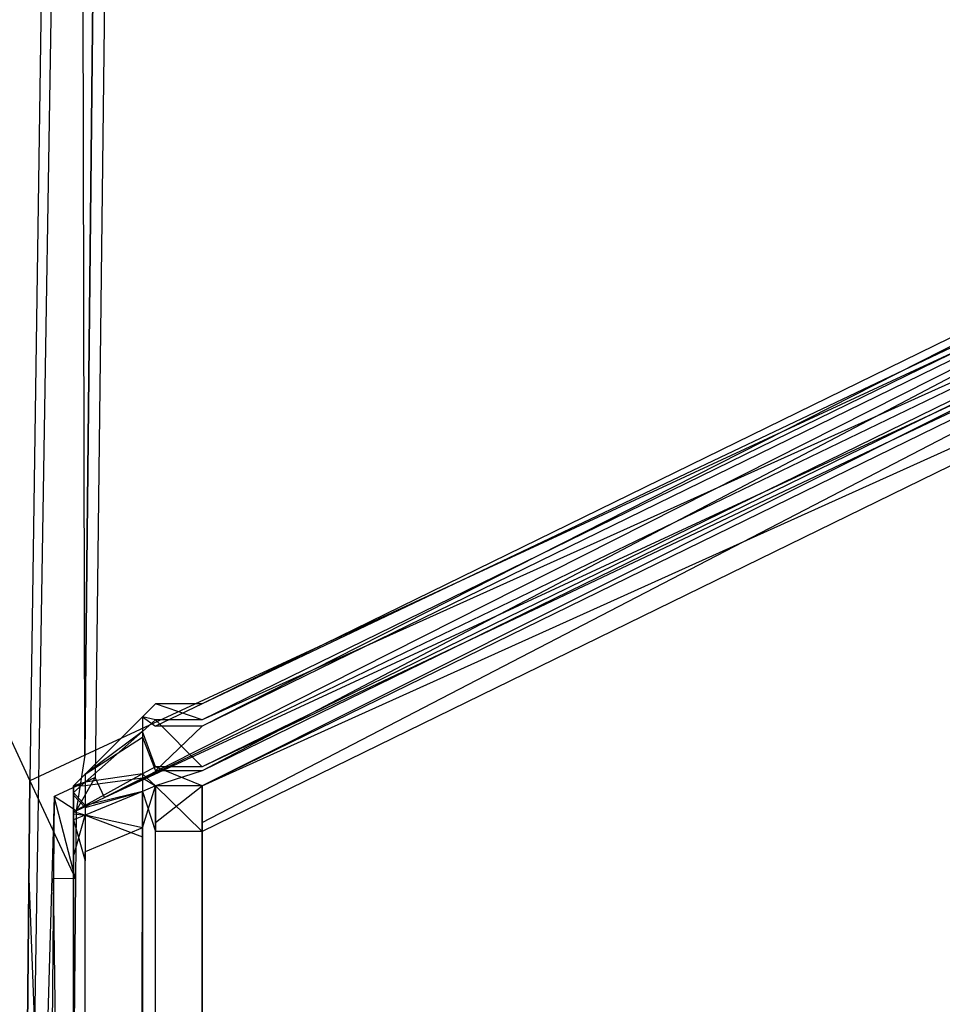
# Model space of a CAD drawing. Extents: x 0 to 0.8, y -0.501 to 0.
# Tile 105 of 111: x 0.78877 to 0.79439, y -0.02721 to -0.02122. Entities that reach past the tile are written whole.
import ezdxf

# ---------------------------------------------------------------- set-up
doc = ezdxf.new("R2010")
doc.units = 0
for name, color, linetype in [('L37_KORPUS1_2___REPLACEMTFOREMP', 7, 'CONTINUOUS'), ('L39_KORPUS1_0___REPLACEMTFOREMP', 7, 'CONTINUOUS'), ('L3_ABDECKPL_0___REPLACEMTFOREMP', 7, 'CONTINUOUS'), ('L4_FL_CHE_5___REPLACEMTFOREMPTY', 7, 'CONTINUOUS')]:
    doc.layers.add(name, color=color, linetype=linetype)

msp = doc.modelspace()

# ---------------------------------------------------------------- linework, layer by layer
at = {"layer": 'L37_KORPUS1_2___REPLACEMTFOREMP', "color": 8}
for points, invisible_edges in [([(0.797254, -0.021879, 0.007522), (0.789885, -0.025382, 0.007621), (0.797254, -0.021779, 0.007621), (0.797254, -0.021879, 0.007522)], 14), ([(0.789885, -0.025519, 0.590261), (0.797254, -0.021779, 0.590124), (0.789885, -0.025382, 0.590124), (0.789885, -0.025519, 0.590261)], 13), ([(0.797254, -0.021779, 0.590124), (0.789885, -0.025519, 0.590261), (0.797254, -0.021916, 0.590261), (0.797254, -0.021779, 0.590124)], 14), ([(0.789885, -0.025382, 0.590124), (0.797254, -0.021779, 0.589853), (0.789885, -0.025382, 0.589853), (0.789885, -0.025382, 0.590124)], 13), ([(0.797254, -0.021779, 0.589853), (0.789885, -0.025382, 0.590124), (0.797254, -0.021779, 0.590124), (0.797254, -0.021779, 0.589853)], 14), ([(0.789885, -0.025382, 0.589853), (0.797254, -0.021779, 0.007872), (0.789885, -0.025382, 0.007872), (0.789885, -0.025382, 0.589853)], 13), ([(0.797254, -0.021779, 0.007872), (0.789885, -0.025382, 0.589853), (0.797254, -0.021779, 0.589853), (0.797254, -0.021779, 0.007872)], 14), ([(0.789885, -0.025382, 0.007872), (0.797254, -0.021779, 0.007621), (0.789885, -0.025382, 0.007621), (0.789885, -0.025382, 0.007872)], 13), ([(0.797254, -0.021779, 0.007621), (0.789885, -0.025382, 0.007872), (0.797254, -0.021779, 0.007872), (0.797254, -0.021779, 0.007621)], 14), ([(0.797254, -0.022162, 0.007238), (0.789885, -0.025481, 0.007522), (0.797254, -0.021879, 0.007522), (0.797254, -0.022162, 0.007238)], 14), ([(0.789885, -0.025382, 0.007621), (0.797254, -0.021879, 0.007522), (0.789885, -0.025481, 0.007522), (0.789885, -0.025382, 0.007621)], 13), ([(0.789885, -0.02579, 0.590532), (0.797254, -0.021916, 0.590261), (0.789885, -0.025519, 0.590261), (0.789885, -0.02579, 0.590532)], 13), ([(0.797254, -0.021916, 0.590261), (0.789885, -0.02579, 0.590532), (0.797254, -0.022188, 0.590532), (0.797254, -0.021916, 0.590261)], 14), ([(0.797254, -0.022279, 0.007121), (0.789885, -0.025765, 0.007238), (0.797254, -0.022162, 0.007238), (0.797254, -0.022279, 0.007121)], 14), ([(0.789885, -0.025481, 0.007522), (0.797254, -0.022162, 0.007238), (0.789885, -0.025765, 0.007238), (0.789885, -0.025481, 0.007522)], 13), ([(0.789885, -0.025882, 0.590624), (0.797254, -0.022188, 0.590532), (0.789885, -0.02579, 0.590532), (0.789885, -0.025882, 0.590624)], 13), ([(0.797254, -0.022188, 0.590532), (0.789885, -0.025882, 0.590624), (0.797254, -0.022279, 0.590624), (0.797254, -0.022188, 0.590532)], 14), ([(0.789885, -0.025765, 0.007238), (0.797254, -0.022279, 0.007121), (0.789885, -0.025882, 0.007121), (0.789885, -0.025765, 0.007238)], 13), ([(0.789885, -0.025882, 0.590624), (0.797254, -0.022557, 0.590624), (0.797254, -0.022279, 0.590624), (0.789885, -0.025882, 0.590624)], 14), ([(0.797254, -0.022279, 0.007121), (0.789885, -0.026105, 0.007121), (0.789885, -0.025882, 0.007121), (0.797254, -0.022279, 0.007121)], 13), ([(0.789885, -0.026105, 0.007121), (0.797254, -0.022279, 0.007121), (0.797254, -0.022502, 0.007121), (0.789885, -0.026105, 0.007121)], 14), ([(0.797254, -0.022502, 0.007121), (0.789885, -0.500622, 0.007121), (0.789885, -0.026105, 0.007121), (0.797254, -0.022502, 0.007121)], 13), ([(0.789885, -0.500622, 0.007121), (0.797254, -0.022502, 0.007121), (0.797254, -0.500622, 0.007121), (0.789885, -0.500622, 0.007121)], 14), ([(0.789885, -0.500574, 0.590624), (0.797254, -0.022557, 0.590624), (0.789885, -0.026159, 0.590624), (0.789885, -0.500574, 0.590624)], 13), ([(0.797254, -0.022557, 0.590624), (0.789885, -0.500574, 0.590624), (0.797254, -0.500574, 0.590624), (0.797254, -0.022557, 0.590624)], 14), ([(0.797254, -0.022557, 0.590624), (0.789885, -0.025882, 0.590624), (0.789885, -0.026159, 0.590624), (0.797254, -0.022557, 0.590624)], 13), ([(0.789601, -0.025481, 0.007522), (0.789521, -0.025462, 0.007654), (0.789601, -0.025382, 0.007621), (0.789601, -0.025481, 0.007522)], 14), ([(0.789521, -0.025462, 0.007905), (0.789601, -0.025382, 0.589853), (0.789601, -0.025382, 0.007872), (0.789521, -0.025462, 0.007905)], 13), ([(0.789601, -0.025382, 0.589853), (0.789521, -0.025462, 0.007905), (0.789521, -0.025462, 0.58982), (0.789601, -0.025382, 0.589853)], 14), ([(0.789521, -0.025462, 0.590091), (0.789601, -0.025382, 0.589853), (0.789521, -0.025462, 0.58982), (0.789521, -0.025462, 0.590091)], 13), ([(0.789601, -0.025382, 0.589853), (0.789521, -0.025462, 0.590091), (0.789601, -0.025382, 0.590124), (0.789601, -0.025382, 0.589853)], 14), ([(0.789521, -0.025462, 0.007654), (0.789601, -0.025382, 0.007872), (0.789601, -0.025382, 0.007621), (0.789521, -0.025462, 0.007654)], 13), ([(0.789601, -0.025382, 0.007872), (0.789521, -0.025462, 0.007654), (0.789521, -0.025462, 0.007905), (0.789601, -0.025382, 0.007872)], 14), ([(0.789521, -0.025462, 0.590091), (0.789601, -0.025519, 0.590261), (0.789601, -0.025382, 0.590124), (0.789521, -0.025462, 0.590091)], 14), ([(0.789601, -0.025382, 0.007621), (0.789885, -0.025481, 0.007522), (0.789601, -0.025481, 0.007522), (0.789601, -0.025382, 0.007621)], 13), ([(0.789885, -0.025481, 0.007522), (0.789601, -0.025382, 0.007621), (0.789885, -0.025382, 0.007621), (0.789885, -0.025481, 0.007522)], 14), ([(0.789601, -0.025382, 0.007872), (0.789885, -0.025382, 0.007621), (0.789601, -0.025382, 0.007621), (0.789601, -0.025382, 0.007872)], 13), ([(0.789885, -0.025382, 0.007621), (0.789601, -0.025382, 0.007872), (0.789885, -0.025382, 0.007872), (0.789885, -0.025382, 0.007621)], 14), ([(0.789601, -0.025382, 0.589853), (0.789885, -0.025382, 0.007872), (0.789601, -0.025382, 0.007872), (0.789601, -0.025382, 0.589853)], 13), ([(0.789885, -0.025382, 0.007872), (0.789601, -0.025382, 0.589853), (0.789885, -0.025382, 0.589853), (0.789885, -0.025382, 0.007872)], 14), ([(0.789601, -0.025382, 0.590124), (0.789885, -0.025382, 0.589853), (0.789601, -0.025382, 0.589853), (0.789601, -0.025382, 0.590124)], 13), ([(0.789885, -0.025382, 0.589853), (0.789601, -0.025382, 0.590124), (0.789885, -0.025382, 0.590124), (0.789885, -0.025382, 0.589853)], 14), ([(0.789601, -0.025519, 0.590261), (0.789885, -0.025382, 0.590124), (0.789601, -0.025382, 0.590124), (0.789601, -0.025519, 0.590261)], 13), ([(0.789885, -0.025382, 0.590124), (0.789601, -0.025519, 0.590261), (0.789885, -0.025519, 0.590261), (0.789885, -0.025382, 0.590124)], 14), ([(0.789521, -0.025552, 0.007564), (0.789172, -0.025811, 0.007799), (0.789521, -0.025462, 0.007654), (0.789521, -0.025552, 0.007564)], 14), ([(0.789172, -0.025811, 0.589946), (0.789521, -0.025586, 0.590215), (0.789521, -0.025462, 0.590091), (0.789172, -0.025811, 0.589946)], 14), ([(0.789172, -0.025811, 0.007799), (0.789521, -0.025462, 0.007905), (0.789521, -0.025462, 0.007654), (0.789172, -0.025811, 0.007799)], 13), ([(0.789521, -0.025462, 0.007905), (0.789172, -0.025811, 0.007799), (0.789172, -0.025811, 0.008049), (0.789521, -0.025462, 0.007905)], 14), ([(0.789172, -0.025811, 0.589946), (0.789521, -0.025462, 0.58982), (0.789172, -0.025811, 0.589675), (0.789172, -0.025811, 0.589946)], 13), ([(0.789521, -0.025462, 0.58982), (0.789172, -0.025811, 0.589946), (0.789521, -0.025462, 0.590091), (0.789521, -0.025462, 0.58982)], 14), ([(0.789172, -0.025811, 0.008049), (0.789521, -0.025462, 0.58982), (0.789521, -0.025462, 0.007905), (0.789172, -0.025811, 0.008049)], 13), ([(0.789521, -0.025462, 0.58982), (0.789172, -0.025811, 0.008049), (0.789172, -0.025811, 0.589675), (0.789521, -0.025462, 0.58982)], 14), ([(0.789521, -0.025462, 0.007654), (0.789601, -0.025481, 0.007522), (0.789521, -0.025552, 0.007564), (0.789521, -0.025462, 0.007654)], 13), ([(0.789601, -0.025519, 0.590261), (0.789521, -0.025462, 0.590091), (0.789521, -0.025586, 0.590215), (0.789601, -0.025519, 0.590261)], 13), ([(0.789601, -0.025765, 0.007238), (0.789521, -0.025552, 0.007564), (0.789601, -0.025481, 0.007522), (0.789601, -0.025765, 0.007238)], 14), ([(0.789601, -0.025481, 0.007522), (0.789885, -0.025765, 0.007238), (0.789601, -0.025765, 0.007238), (0.789601, -0.025481, 0.007522)], 13), ([(0.789885, -0.025765, 0.007238), (0.789601, -0.025481, 0.007522), (0.789885, -0.025481, 0.007522), (0.789885, -0.025765, 0.007238)], 14), ([(0.789521, -0.025809, 0.007307), (0.789172, -0.02586, 0.007749), (0.789521, -0.025552, 0.007564), (0.789521, -0.025809, 0.007307)], 14), ([(0.789172, -0.025811, 0.007799), (0.789521, -0.025552, 0.007564), (0.789172, -0.02586, 0.007749), (0.789172, -0.025811, 0.007799)], 13), ([(0.789521, -0.025586, 0.590215), (0.789601, -0.02579, 0.590532), (0.789601, -0.025519, 0.590261), (0.789521, -0.025586, 0.590215)], 14), ([(0.789521, -0.025552, 0.007564), (0.789601, -0.025765, 0.007238), (0.789521, -0.025809, 0.007307), (0.789521, -0.025552, 0.007564)], 13), ([(0.789601, -0.02579, 0.590532), (0.789885, -0.025519, 0.590261), (0.789601, -0.025519, 0.590261), (0.789601, -0.02579, 0.590532)], 13), ([(0.789885, -0.025519, 0.590261), (0.789601, -0.02579, 0.590532), (0.789885, -0.02579, 0.590532), (0.789885, -0.025519, 0.590261)], 14), ([(0.789172, -0.025879, 0.590014), (0.789521, -0.025832, 0.590461), (0.789521, -0.025586, 0.590215), (0.789172, -0.025879, 0.590014)], 14), ([(0.789521, -0.025586, 0.590215), (0.789172, -0.025811, 0.589946), (0.789172, -0.025879, 0.590014), (0.789521, -0.025586, 0.590215)], 13), ([(0.789601, -0.02579, 0.590532), (0.789521, -0.025586, 0.590215), (0.789521, -0.025832, 0.590461), (0.789601, -0.02579, 0.590532)], 13), ([(0.789172, -0.02586, 0.007749), (0.789101, -0.025882, 0.007828), (0.789172, -0.025811, 0.007799), (0.789172, -0.02586, 0.007749)], 14), ([(0.789101, -0.025882, 0.008079), (0.789172, -0.025811, 0.589675), (0.789172, -0.025811, 0.008049), (0.789101, -0.025882, 0.008079)], 13), ([(0.789172, -0.025811, 0.589675), (0.789101, -0.025882, 0.008079), (0.789101, -0.025882, 0.589646), (0.789172, -0.025811, 0.589675)], 14), ([(0.789101, -0.025882, 0.589917), (0.789172, -0.025811, 0.589675), (0.789101, -0.025882, 0.589646), (0.789101, -0.025882, 0.589917)], 13), ([(0.789172, -0.025811, 0.589675), (0.789101, -0.025882, 0.589917), (0.789172, -0.025811, 0.589946), (0.789172, -0.025811, 0.589675)], 14), ([(0.789101, -0.025882, 0.007828), (0.789172, -0.025811, 0.008049), (0.789172, -0.025811, 0.007799), (0.789101, -0.025882, 0.007828)], 13), ([(0.789172, -0.025811, 0.008049), (0.789101, -0.025882, 0.007828), (0.789101, -0.025882, 0.008079), (0.789172, -0.025811, 0.008049)], 14), ([(0.789101, -0.025882, 0.589917), (0.789172, -0.025879, 0.590014), (0.789172, -0.025811, 0.589946), (0.789101, -0.025882, 0.589917)], 14), ([(0.789172, -0.02586, 0.007749), (0.789521, -0.025809, 0.007307), (0.789172, -0.026001, 0.007608), (0.789172, -0.02586, 0.007749)], 13), ([(0.789521, -0.025915, 0.007201), (0.789172, -0.026001, 0.007608), (0.789521, -0.025809, 0.007307), (0.789521, -0.025915, 0.007201)], 14), ([(0.789601, -0.025882, 0.007121), (0.789521, -0.025809, 0.007307), (0.789601, -0.025765, 0.007238), (0.789601, -0.025882, 0.007121)], 14), ([(0.789521, -0.025832, 0.590461), (0.789601, -0.025882, 0.590624), (0.789601, -0.02579, 0.590532), (0.789521, -0.025832, 0.590461)], 14), ([(0.789521, -0.025809, 0.007307), (0.789601, -0.025882, 0.007121), (0.789521, -0.025915, 0.007201), (0.789521, -0.025809, 0.007307)], 13), ([(0.789601, -0.025765, 0.007238), (0.789885, -0.025882, 0.007121), (0.789601, -0.025882, 0.007121), (0.789601, -0.025765, 0.007238)], 13), ([(0.789885, -0.025882, 0.007121), (0.789601, -0.025765, 0.007238), (0.789885, -0.025765, 0.007238), (0.789885, -0.025882, 0.007121)], 14), ([(0.789601, -0.025882, 0.590624), (0.789885, -0.02579, 0.590532), (0.789601, -0.02579, 0.590532), (0.789601, -0.025882, 0.590624)], 13), ([(0.789885, -0.02579, 0.590532), (0.789601, -0.025882, 0.590624), (0.789885, -0.025882, 0.590624), (0.789885, -0.02579, 0.590532)], 14), ([(0.789172, -0.026001, 0.007608), (0.789101, -0.025923, 0.007787), (0.789172, -0.02586, 0.007749), (0.789172, -0.026001, 0.007608)], 14), ([(0.789101, -0.025882, 0.007828), (0.789172, -0.02586, 0.007749), (0.789101, -0.025923, 0.007787), (0.789101, -0.025882, 0.007828)], 13), ([(0.789521, -0.025832, 0.590461), (0.789172, -0.025879, 0.590014), (0.789172, -0.026014, 0.59015), (0.789521, -0.025832, 0.590461)], 13), ([(0.789172, -0.026014, 0.59015), (0.789521, -0.025915, 0.590544), (0.789521, -0.025832, 0.590461), (0.789172, -0.026014, 0.59015)], 14), ([(0.789601, -0.025882, 0.590624), (0.789521, -0.025832, 0.590461), (0.789521, -0.025915, 0.590544), (0.789601, -0.025882, 0.590624)], 13), ([(0.789101, -0.025938, 0.589973), (0.789172, -0.026014, 0.59015), (0.789172, -0.025879, 0.590014), (0.789101, -0.025938, 0.589973)], 14), ([(0.789172, -0.025879, 0.590014), (0.789101, -0.025882, 0.589917), (0.789101, -0.025938, 0.589973), (0.789172, -0.025879, 0.590014)], 13), ([(0.789101, -0.025923, 0.007787), (0.789101, -0.026101, 0.007919), (0.789101, -0.025882, 0.007828), (0.789101, -0.025923, 0.007787)], 14), ([(0.789101, -0.025882, 0.589646), (0.789101, -0.026101, 0.008079), (0.789101, -0.026101, 0.589646), (0.789101, -0.025882, 0.589646)], 13), ([(0.789101, -0.026101, 0.008079), (0.789101, -0.025882, 0.589646), (0.789101, -0.025882, 0.008079), (0.789101, -0.026101, 0.008079)], 14), ([(0.789101, -0.025882, 0.008079), (0.789101, -0.026101, 0.007919), (0.789101, -0.026101, 0.008079), (0.789101, -0.025882, 0.008079)], 13), ([(0.789101, -0.026101, 0.007919), (0.789101, -0.025882, 0.008079), (0.789101, -0.025882, 0.007828), (0.789101, -0.026101, 0.007919)], 14), ([(0.789101, -0.026101, 0.589826), (0.789101, -0.025938, 0.589973), (0.789101, -0.025882, 0.589917), (0.789101, -0.026101, 0.589826)], 14), ([(0.789101, -0.025882, 0.589917), (0.789101, -0.026101, 0.589646), (0.789101, -0.026101, 0.589826), (0.789101, -0.025882, 0.589917)], 13), ([(0.789101, -0.026101, 0.589646), (0.789101, -0.025882, 0.589917), (0.789101, -0.025882, 0.589646), (0.789101, -0.026101, 0.589646)], 14), ([(0.789101, -0.02604, 0.00767), (0.789101, -0.026116, 0.007903), (0.789101, -0.025923, 0.007787), (0.789101, -0.02604, 0.00767)], 14), ([(0.789101, -0.025923, 0.007787), (0.789172, -0.026001, 0.007608), (0.789101, -0.02604, 0.00767), (0.789101, -0.025923, 0.007787)], 13), ([(0.789101, -0.026101, 0.007919), (0.789101, -0.025923, 0.007787), (0.789101, -0.026116, 0.007903), (0.789101, -0.026101, 0.007919)], 13), ([(0.789521, -0.025915, 0.590544), (0.789172, -0.026014, 0.59015), (0.789172, -0.026059, 0.590195), (0.789521, -0.025915, 0.590544)], 13), ([(0.789172, -0.026001, 0.007608), (0.789521, -0.025915, 0.007201), (0.789172, -0.026059, 0.00755), (0.789172, -0.026001, 0.007608)], 13), ([(0.789172, -0.026059, 0.590195), (0.789521, -0.026192, 0.590544), (0.789521, -0.025915, 0.590544), (0.789172, -0.026059, 0.590195)], 14), ([(0.789521, -0.026138, 0.007201), (0.789172, -0.026059, 0.00755), (0.789521, -0.025915, 0.007201), (0.789521, -0.026138, 0.007201)], 14), ([(0.789601, -0.025882, 0.007121), (0.789521, -0.026138, 0.007201), (0.789521, -0.025915, 0.007201), (0.789601, -0.025882, 0.007121)], 13), ([(0.789521, -0.026138, 0.007201), (0.789601, -0.025882, 0.007121), (0.789601, -0.026105, 0.007121), (0.789521, -0.026138, 0.007201)], 14), ([(0.789521, -0.025915, 0.590544), (0.789601, -0.026159, 0.590624), (0.789601, -0.025882, 0.590624), (0.789521, -0.025915, 0.590544)], 14), ([(0.789601, -0.026159, 0.590624), (0.789521, -0.025915, 0.590544), (0.789521, -0.026192, 0.590544), (0.789601, -0.026159, 0.590624)], 13), ([(0.789885, -0.026159, 0.590624), (0.789601, -0.025882, 0.590624), (0.789601, -0.026159, 0.590624), (0.789885, -0.026159, 0.590624)], 13), ([(0.789601, -0.025882, 0.590624), (0.789885, -0.026159, 0.590624), (0.789885, -0.025882, 0.590624), (0.789601, -0.025882, 0.590624)], 14), ([(0.789885, -0.025882, 0.007121), (0.789601, -0.026105, 0.007121), (0.789601, -0.025882, 0.007121), (0.789885, -0.025882, 0.007121)], 13), ([(0.789601, -0.026105, 0.007121), (0.789885, -0.025882, 0.007121), (0.789885, -0.026105, 0.007121), (0.789601, -0.026105, 0.007121)], 14), ([(0.789101, -0.026122, 0.589848), (0.789101, -0.026051, 0.590086), (0.789101, -0.025938, 0.589973), (0.789101, -0.026122, 0.589848)], 14), ([(0.789172, -0.026014, 0.59015), (0.789101, -0.025938, 0.589973), (0.789101, -0.026051, 0.590086), (0.789172, -0.026014, 0.59015)], 13), ([(0.789101, -0.025938, 0.589973), (0.789101, -0.026101, 0.589826), (0.789101, -0.026122, 0.589848), (0.789101, -0.025938, 0.589973)], 13), ([(0.789172, -0.026059, 0.00755), (0.789101, -0.02604, 0.00767), (0.789172, -0.026001, 0.007608), (0.789172, -0.026059, 0.00755)], 14), ([(0.789101, -0.026051, 0.590086), (0.789172, -0.026059, 0.590195), (0.789172, -0.026014, 0.59015), (0.789101, -0.026051, 0.590086)], 14), ([(0.789101, -0.026116, 0.007903), (0.789101, -0.02604, 0.00767), (0.789101, -0.026161, 0.007859), (0.789101, -0.026116, 0.007903)], 13), ([(0.789101, -0.02604, 0.00767), (0.789172, -0.026059, 0.00755), (0.789101, -0.026089, 0.007621), (0.789101, -0.02604, 0.00767)], 13), ([(0.789101, -0.026089, 0.007621), (0.789101, -0.026161, 0.007859), (0.789101, -0.02604, 0.00767), (0.789101, -0.026089, 0.007621)], 14), ([(0.789101, -0.026051, 0.590086), (0.789101, -0.026122, 0.589848), (0.789101, -0.026165, 0.58989), (0.789101, -0.026051, 0.590086)], 13), ([(0.789101, -0.026165, 0.58989), (0.789101, -0.026089, 0.590124), (0.789101, -0.026051, 0.590086), (0.789101, -0.026165, 0.58989)], 14), ([(0.789172, -0.026059, 0.590195), (0.789101, -0.026051, 0.590086), (0.789101, -0.026089, 0.590124), (0.789172, -0.026059, 0.590195)], 13), ([(0.789172, -0.026059, 0.00755), (0.789101, -0.026312, 0.007621), (0.789101, -0.026089, 0.007621), (0.789172, -0.026059, 0.00755)], 13), ([(0.789101, -0.026312, 0.007621), (0.789172, -0.026059, 0.00755), (0.789172, -0.026282, 0.00755), (0.789101, -0.026312, 0.007621)], 14), ([(0.789101, -0.026089, 0.590124), (0.789172, -0.026337, 0.590195), (0.789172, -0.026059, 0.590195), (0.789101, -0.026089, 0.590124)], 14), ([(0.789101, -0.026089, 0.590124), (0.789101, -0.026165, 0.58989), (0.789101, -0.02618, 0.589905), (0.789101, -0.026089, 0.590124)], 13), ([(0.789172, -0.026337, 0.590195), (0.789101, -0.026089, 0.590124), (0.789101, -0.026366, 0.590124), (0.789172, -0.026337, 0.590195)], 13), ([(0.789101, -0.026312, 0.007621), (0.789101, -0.02618, 0.00784), (0.789101, -0.026089, 0.007621), (0.789101, -0.026312, 0.007621)], 14), ([(0.789101, -0.026089, 0.590124), (0.789101, -0.026366, 0.589905), (0.789101, -0.026366, 0.590124), (0.789101, -0.026089, 0.590124)], 13), ([(0.789101, -0.026366, 0.589905), (0.789101, -0.026089, 0.590124), (0.789101, -0.02618, 0.589905), (0.789101, -0.026366, 0.589905)], 14), ([(0.789101, -0.026161, 0.007859), (0.789101, -0.026089, 0.007621), (0.789101, -0.02618, 0.00784), (0.789101, -0.026161, 0.007859)], 13), ([(0.789101, -0.026116, 0.007903), (0.789101, -0.026122, 0.589848), (0.789101, -0.026101, 0.589826), (0.789101, -0.026116, 0.007903)], 15), ([(0.789101, -0.026116, 0.007903), (0.789101, -0.026101, 0.589826), (0.789101, -0.026101, 0.008079), (0.789101, -0.026116, 0.007903)], 15), ([(0.789101, -0.026116, 0.007903), (0.789101, -0.026101, 0.008079), (0.789101, -0.026101, 0.007919), (0.789101, -0.026116, 0.007903)], 15), ([(0.789101, -0.026101, 0.008079), (0.789101, -0.026101, 0.589826), (0.789101, -0.026101, 0.589646), (0.789101, -0.026101, 0.008079)], 11), ([(0.789521, -0.026192, 0.590544), (0.789172, -0.026059, 0.590195), (0.789172, -0.026337, 0.590195), (0.789521, -0.026192, 0.590544)], 13), ([(0.789172, -0.026059, 0.00755), (0.789521, -0.026138, 0.007201), (0.789172, -0.026282, 0.00755), (0.789172, -0.026059, 0.00755)], 13), ([(0.789601, -0.026105, 0.007121), (0.789521, -0.500589, 0.007201), (0.789521, -0.026138, 0.007201), (0.789601, -0.026105, 0.007121)], 13), ([(0.789521, -0.500589, 0.007201), (0.789601, -0.026105, 0.007121), (0.789601, -0.500622, 0.007121), (0.789521, -0.500589, 0.007201)], 14), ([(0.789885, -0.026105, 0.007121), (0.789601, -0.500622, 0.007121), (0.789601, -0.026105, 0.007121), (0.789885, -0.026105, 0.007121)], 13), ([(0.789601, -0.500622, 0.007121), (0.789885, -0.026105, 0.007121), (0.789885, -0.500622, 0.007121), (0.789601, -0.500622, 0.007121)], 14), ([(0.789101, -0.026161, 0.007859), (0.789101, -0.026122, 0.589848), (0.789101, -0.026116, 0.007903), (0.789101, -0.026161, 0.007859)], 15), ([(0.789101, -0.026161, 0.007859), (0.789101, -0.026165, 0.58989), (0.789101, -0.026122, 0.589848), (0.789101, -0.026161, 0.007859)], 15), ([(0.789101, -0.02618, 0.00784), (0.789101, -0.026165, 0.58989), (0.789101, -0.026161, 0.007859), (0.789101, -0.02618, 0.00784)], 15), ([(0.789101, -0.02618, 0.00784), (0.789101, -0.02618, 0.589905), (0.789101, -0.026165, 0.58989), (0.789101, -0.02618, 0.00784)], 15), ([(0.789172, -0.500444, 0.00755), (0.789521, -0.026138, 0.007201), (0.789521, -0.500589, 0.007201), (0.789172, -0.500444, 0.00755)], 13), ([(0.789521, -0.026138, 0.007201), (0.789172, -0.500444, 0.00755), (0.789172, -0.026282, 0.00755), (0.789521, -0.026138, 0.007201)], 14), ([(0.789601, -0.026159, 0.590624), (0.789521, -0.500541, 0.590544), (0.789601, -0.500574, 0.590624), (0.789601, -0.026159, 0.590624)], 13), ([(0.789521, -0.500541, 0.590544), (0.789601, -0.026159, 0.590624), (0.789521, -0.026192, 0.590544), (0.789521, -0.500541, 0.590544)], 14), ([(0.789601, -0.500574, 0.590624), (0.789885, -0.026159, 0.590624), (0.789601, -0.026159, 0.590624), (0.789601, -0.500574, 0.590624)], 13), ([(0.789885, -0.026159, 0.590624), (0.789601, -0.500574, 0.590624), (0.789885, -0.500574, 0.590624), (0.789885, -0.026159, 0.590624)], 14), ([(0.789101, -0.02618, 0.00784), (0.789101, -0.026312, 0.007621), (0.789101, -0.026312, 0.00784), (0.789101, -0.02618, 0.00784)], 13), ([(0.789101, -0.026312, 0.00784), (0.789101, -0.026366, 0.589905), (0.789101, -0.02618, 0.589905), (0.789101, -0.026312, 0.00784)], 13), ([(0.789101, -0.026312, 0.00784), (0.789101, -0.02618, 0.589905), (0.789101, -0.02618, 0.00784), (0.789101, -0.026312, 0.00784)], 10), ([(0.789521, -0.026192, 0.590544), (0.789172, -0.500397, 0.590195), (0.789521, -0.500541, 0.590544), (0.789521, -0.026192, 0.590544)], 13), ([(0.789172, -0.500397, 0.590195), (0.789521, -0.026192, 0.590544), (0.789172, -0.026337, 0.590195), (0.789172, -0.500397, 0.590195)], 14), ([(0.789172, -0.026282, 0.00755), (0.789101, -0.500415, 0.007621), (0.789101, -0.026312, 0.007621), (0.789172, -0.026282, 0.00755)], 13), ([(0.789101, -0.500415, 0.007621), (0.789172, -0.026282, 0.00755), (0.789172, -0.500444, 0.00755), (0.789101, -0.500415, 0.007621)], 14), ([(0.789101, -0.026312, 0.00784), (0.789101, -0.500415, 0.007621), (0.789101, -0.500415, 0.00784), (0.789101, -0.026312, 0.00784)], 13), ([(0.789101, -0.500415, 0.007621), (0.789101, -0.026312, 0.00784), (0.789101, -0.026312, 0.007621), (0.789101, -0.500415, 0.007621)], 14), ([(0.789101, -0.500415, 0.00784), (0.789101, -0.500367, 0.589905), (0.789101, -0.026312, 0.00784), (0.789101, -0.500415, 0.00784)], 13), ([(0.789101, -0.026312, 0.00784), (0.789101, -0.500367, 0.589905), (0.789101, -0.026366, 0.589905), (0.789101, -0.026312, 0.00784)], 10), ([(0.789172, -0.026337, 0.590195), (0.789101, -0.500367, 0.590124), (0.789172, -0.500397, 0.590195), (0.789172, -0.026337, 0.590195)], 13), ([(0.789101, -0.500367, 0.590124), (0.789172, -0.026337, 0.590195), (0.789101, -0.026366, 0.590124), (0.789101, -0.500367, 0.590124)], 14), ([(0.789101, -0.026366, 0.590124), (0.789101, -0.500367, 0.589905), (0.789101, -0.500367, 0.590124), (0.789101, -0.026366, 0.590124)], 13), ([(0.789101, -0.500367, 0.589905), (0.789101, -0.026366, 0.590124), (0.789101, -0.026366, 0.589905), (0.789101, -0.500367, 0.589905)], 14)]:
    msp.add_3dface(points, dxfattribs=dict(at, invisible_edges=invisible_edges))
at = {"layer": 'L39_KORPUS1_0___REPLACEMTFOREMP', "color": 8}
for points, invisible_edges in [([(0.797088, -0.003856), (0.1, -0.500668), (0.1, -0.003856), (0.797088, -0.003856)], 13), ([(0.1, -0.500668), (0.797088, -0.003856), (0.797091, -0.500668), (0.1, -0.500668)], 10), ([(0.1, -0.500666, 0.00769), (0.797088, -0.003857, 0.00769), (0.1, -0.003857, 0.00769), (0.1, -0.500666, 0.00769)], 13), ([(0.797088, -0.003857, 0.00769), (0.1, -0.500666, 0.00769), (0.797091, -0.500666, 0.00769), (0.797088, -0.003857, 0.00769)], 10)]:
    msp.add_3dface(points, dxfattribs=dict(at, invisible_edges=invisible_edges))
at = {"layer": 'L3_ABDECKPL_0___REPLACEMTFOREMP', "color": 39}
for points, invisible_edges in [([(0.561951, -0.00115, 0.603216), (0.798384, -0.499638, 0.603216), (0.562011, -0.00109, 0.603216), (0.561951, -0.00115, 0.603216)], 10), ([(0.798384, -0.499635, 0.591216), (0.561953, -0.001152, 0.591216), (0.562012, -0.001093, 0.591216), (0.798384, -0.499635, 0.591216)], 10), ([(0.562011, -0.00109, 0.603216), (0.798384, -0.499638, 0.603216), (0.562235, -0.00109, 0.603216), (0.562011, -0.00109, 0.603216)], 13), ([(0.798384, -0.499635, 0.591216), (0.562012, -0.001093, 0.591216), (0.562235, -0.001093, 0.591216), (0.798384, -0.499635, 0.591216)], 13), ([(0.562235, -0.00109, 0.603216), (0.798384, -0.499638, 0.603216), (0.798335, -0.00109, 0.603216), (0.562235, -0.00109, 0.603216)], 10), ([(0.798384, -0.499635, 0.591216), (0.562235, -0.001093, 0.591216), (0.798335, -0.001093, 0.591216), (0.798384, -0.499635, 0.591216)], 10), ([(0.561705, -0.001395, 0.603216), (0.798384, -0.499638, 0.603216), (0.561951, -0.00115, 0.603216), (0.561705, -0.001395, 0.603216)], 13), ([(0.798384, -0.499635, 0.591216), (0.561708, -0.001397, 0.591216), (0.561953, -0.001152, 0.591216), (0.798384, -0.499635, 0.591216)], 13), ([(0.56165, -0.001451, 0.603216), (0.798384, -0.499638, 0.603216), (0.561705, -0.001395, 0.603216), (0.56165, -0.001451, 0.603216)], 10), ([(0.798384, -0.499635, 0.591216), (0.561653, -0.31901, 0.591216), (0.561708, -0.001397, 0.591216), (0.798384, -0.499635, 0.591216)], 10), ([(0.56165, -0.001681, 0.603216), (0.798384, -0.499638, 0.603216), (0.56165, -0.001451, 0.603216), (0.56165, -0.001681, 0.603216)], 13), ([(0.56165, -0.318759, 0.603216), (0.798384, -0.499638, 0.603216), (0.56165, -0.001681, 0.603216), (0.56165, -0.318759, 0.603216)], 10)]:
    msp.add_3dface(points, dxfattribs=dict(at, invisible_edges=invisible_edges))
at = {"layer": 'L4_FL_CHE_5___REPLACEMTFOREMPTY', "color": 8}
for points, invisible_edges in [([(0.76992, -0.033018, 0.006922), (0.770444, -0.005676, 0.006922), (0.788775, -0.032925, 0.006922), (0.76992, -0.033018, 0.006922)], 13), ([(0.788775, -0.032925, 0.006922), (0.770444, -0.005676, 0.006922), (0.779532, -0.005676, 0.006922), (0.788775, -0.032925, 0.006922)], 10), ([(0.788775, -0.032925, 0.006922), (0.779532, -0.005676, 0.006922), (0.789219, -0.005676, 0.006922), (0.788775, -0.032925, 0.006922)], 13), ([(0.788775, -0.032925, 0.006922), (0.789219, -0.005676, 0.006922), (0.788985, -0.025946, 0.006922), (0.788775, -0.032925, 0.006922)], 10), ([(0.788985, -0.025946, 0.006922), (0.789219, -0.005676, 0.006922), (0.789234, -0.025831, 0.006922), (0.788985, -0.025946, 0.006922)], 11), ([(0.789234, -0.025831, 0.006922), (0.789219, -0.005676, 0.006922), (0.789471, -0.005676, 0.006922), (0.789234, -0.025831, 0.006922)], 9), ([(0.789234, -0.025831, 0.006922), (0.789471, -0.005676, 0.006922), (0.796986, -0.022236, 0.006922), (0.789234, -0.025831, 0.006922)], 15), ([(0.796986, -0.022236, 0.006922), (0.789471, -0.005676, 0.006922), (0.789608, -0.005961, 0.006922), (0.796986, -0.022236, 0.006922)], 10), ([(0.779532, -0.005825, 0.591042), (0.788836, -0.025851, 0.591042), (0.789127, -0.005825, 0.591042), (0.779532, -0.005825, 0.591042)], 10), ([(0.788836, -0.025851, 0.591042), (0.779532, -0.005825, 0.591042), (0.788774, -0.032776, 0.591042), (0.788836, -0.025851, 0.591042)], 13), ([(0.789127, -0.005825, 0.591042), (0.788836, -0.025851, 0.591042), (0.789171, -0.025695, 0.591042), (0.789127, -0.005825, 0.591042)], 10), ([(0.789127, -0.005825, 0.591042), (0.789171, -0.025695, 0.591042), (0.789377, -0.005825, 0.591042), (0.789127, -0.005825, 0.591042)], 13), ([(0.789377, -0.005825, 0.591042), (0.789171, -0.025695, 0.591042), (0.796792, -0.022161, 0.591042), (0.789377, -0.005825, 0.591042)], 10), ([(0.789377, -0.005825, 0.591042), (0.796792, -0.022161, 0.591042), (0.789513, -0.006106, 0.591042), (0.789377, -0.005825, 0.591042)], 13), ([(0.797025, -0.021695, 0.591042), (0.789695, -0.005829, 0.591042), (0.789513, -0.006106, 0.591042), (0.797025, -0.021695, 0.591042)], 13), ([(0.789695, -0.005829, 0.006922), (0.797223, -0.021762, 0.006922), (0.789608, -0.005961, 0.006922), (0.789695, -0.005829, 0.006922)], 13), ([(0.796881, -0.02074, 0.589032), (0.789695, -0.005829, 0.590237), (0.797403, -0.021823, 0.590237), (0.796881, -0.02074, 0.589032)], 13), ([(0.789695, -0.005829, 0.007135), (0.796881, -0.02074, 0.00834), (0.797403, -0.021823, 0.007135), (0.789695, -0.005829, 0.007135)], 13), ([(0.797403, -0.021823, 0.590237), (0.789695, -0.005829, 0.591042), (0.797403, -0.021823, 0.591042), (0.797403, -0.021823, 0.590237)], 13), ([(0.789695, -0.005829, 0.591042), (0.797403, -0.021823, 0.590237), (0.789695, -0.005829, 0.590237), (0.789695, -0.005829, 0.591042)], 14), ([(0.789695, -0.005829, 0.591042), (0.797025, -0.021695, 0.591042), (0.797403, -0.021823, 0.591042), (0.789695, -0.005829, 0.591042)], 14), ([(0.797223, -0.021762, 0.006922), (0.789695, -0.005829, 0.006922), (0.797403, -0.021823, 0.006922), (0.797223, -0.021762, 0.006922)], 14), ([(0.797403, -0.021823, 0.006922), (0.789695, -0.005829, 0.007135), (0.797403, -0.021823, 0.007135), (0.797403, -0.021823, 0.006922)], 13), ([(0.789695, -0.005829, 0.007135), (0.797403, -0.021823, 0.006922), (0.789695, -0.005829, 0.006922), (0.789695, -0.005829, 0.007135)], 14), ([(0.796986, -0.022236, 0.006922), (0.789608, -0.005961, 0.006922), (0.797223, -0.021762, 0.006922), (0.796986, -0.022236, 0.006922)], 13), ([(0.789513, -0.006106, 0.591042), (0.796792, -0.022161, 0.591042), (0.797025, -0.021695, 0.591042), (0.789513, -0.006106, 0.591042)], 10), ([(0.789291, -0.025953, 0.591042), (0.796792, -0.022161, 0.591042), (0.789171, -0.025695, 0.591042), (0.789291, -0.025953, 0.591042)], 13), ([(0.796792, -0.022161, 0.591042), (0.789291, -0.025953, 0.591042), (0.797161, -0.022303, 0.591042), (0.796792, -0.022161, 0.591042)], 14), ([(0.796986, -0.022236, 0.006922), (0.789291, -0.025953, 0.006922), (0.789234, -0.025831, 0.006922), (0.796986, -0.022236, 0.006922)], 13), ([(0.789291, -0.025953, 0.006922), (0.796986, -0.022236, 0.006922), (0.797161, -0.022303, 0.006922), (0.789291, -0.025953, 0.006922)], 14), ([(0.797161, -0.022303, 0.007135), (0.789291, -0.025953, 0.590237), (0.789291, -0.025953, 0.007135), (0.797161, -0.022303, 0.007135)], 13), ([(0.789291, -0.025953, 0.590237), (0.797161, -0.022303, 0.007135), (0.797161, -0.022303, 0.590237), (0.789291, -0.025953, 0.590237)], 14), ([(0.797161, -0.022303, 0.590237), (0.789291, -0.025953, 0.591042), (0.789291, -0.025953, 0.590237), (0.797161, -0.022303, 0.590237)], 13), ([(0.789291, -0.025953, 0.591042), (0.797161, -0.022303, 0.590237), (0.797161, -0.022303, 0.591042), (0.789291, -0.025953, 0.591042)], 14), ([(0.797161, -0.022303, 0.006922), (0.789291, -0.025953, 0.007135), (0.789291, -0.025953, 0.006922), (0.797161, -0.022303, 0.006922)], 13), ([(0.789291, -0.025953, 0.007135), (0.797161, -0.022303, 0.006922), (0.797161, -0.022303, 0.007135), (0.789291, -0.025953, 0.007135)], 14), ([(0.789119, -0.026033, 0.591042), (0.789171, -0.025695, 0.591042), (0.788836, -0.025851, 0.591042), (0.789119, -0.026033, 0.591042)], 13), ([(0.789171, -0.025695, 0.591042), (0.789119, -0.026033, 0.591042), (0.789291, -0.025953, 0.591042), (0.789171, -0.025695, 0.591042)], 14), ([(0.788836, -0.025851, 0.591042), (0.788774, -0.032776, 0.591042), (0.788775, -0.032669, 0.591042), (0.788836, -0.025851, 0.591042)], 10), ([(0.788836, -0.025851, 0.591042), (0.788775, -0.032669, 0.591042), (0.788831, -0.026445, 0.591042), (0.788836, -0.025851, 0.591042)], 15), ([(0.789115, -0.026447, 0.591042), (0.788836, -0.025851, 0.591042), (0.788831, -0.026445, 0.591042), (0.789115, -0.026447, 0.591042)], 13), ([(0.788836, -0.025851, 0.591042), (0.789115, -0.026447, 0.591042), (0.789119, -0.026033, 0.591042), (0.788836, -0.025851, 0.591042)], 14), ([(0.789234, -0.025831, 0.006922), (0.789119, -0.026033, 0.006922), (0.788985, -0.025946, 0.006922), (0.789234, -0.025831, 0.006922)], 13), ([(0.789119, -0.026033, 0.006922), (0.789234, -0.025831, 0.006922), (0.789291, -0.025953, 0.006922), (0.789119, -0.026033, 0.006922)], 14), ([(0.788775, -0.032925, 0.006922), (0.788985, -0.025946, 0.006922), (0.788924, -0.03267, 0.006922), (0.788775, -0.032925, 0.006922)], 13), ([(0.788924, -0.03267, 0.006922), (0.788985, -0.025946, 0.006922), (0.78898, -0.026446, 0.006922), (0.788924, -0.03267, 0.006922)], 15), ([(0.788985, -0.025946, 0.006922), (0.789115, -0.026447, 0.006922), (0.78898, -0.026446, 0.006922), (0.788985, -0.025946, 0.006922)], 13), ([(0.789115, -0.026447, 0.006922), (0.788985, -0.025946, 0.006922), (0.789119, -0.026033, 0.006922), (0.789115, -0.026447, 0.006922)], 14), ([(0.789291, -0.025953, 0.006922), (0.789119, -0.026033, 0.007135), (0.789119, -0.026033, 0.006922), (0.789291, -0.025953, 0.006922)], 13), ([(0.789119, -0.026033, 0.007135), (0.789291, -0.025953, 0.006922), (0.789291, -0.025953, 0.007135), (0.789119, -0.026033, 0.007135)], 14), ([(0.789291, -0.025953, 0.007135), (0.789119, -0.026033, 0.590237), (0.789119, -0.026033, 0.007135), (0.789291, -0.025953, 0.007135)], 13), ([(0.789119, -0.026033, 0.590237), (0.789291, -0.025953, 0.007135), (0.789291, -0.025953, 0.590237), (0.789119, -0.026033, 0.590237)], 14), ([(0.789291, -0.025953, 0.590237), (0.789119, -0.026033, 0.591042), (0.789119, -0.026033, 0.590237), (0.789291, -0.025953, 0.590237)], 13), ([(0.789119, -0.026033, 0.591042), (0.789291, -0.025953, 0.590237), (0.789291, -0.025953, 0.591042), (0.789119, -0.026033, 0.591042)], 14), ([(0.789115, -0.026447, 0.006922), (0.789119, -0.026033, 0.007135), (0.789115, -0.026447, 0.007135), (0.789115, -0.026447, 0.006922)], 13), ([(0.789119, -0.026033, 0.007135), (0.789115, -0.026447, 0.006922), (0.789119, -0.026033, 0.006922), (0.789119, -0.026033, 0.007135)], 14), ([(0.789115, -0.026447, 0.007135), (0.789119, -0.026033, 0.590237), (0.789115, -0.026447, 0.590237), (0.789115, -0.026447, 0.007135)], 13), ([(0.789119, -0.026033, 0.590237), (0.789115, -0.026447, 0.007135), (0.789119, -0.026033, 0.007135), (0.789119, -0.026033, 0.590237)], 14), ([(0.789115, -0.026447, 0.590237), (0.789119, -0.026033, 0.591042), (0.789115, -0.026447, 0.591042), (0.789115, -0.026447, 0.590237)], 13), ([(0.789119, -0.026033, 0.591042), (0.789115, -0.026447, 0.590237), (0.789119, -0.026033, 0.590237), (0.789119, -0.026033, 0.591042)], 14), ([(0.789059, -0.032671, 0.591042), (0.788831, -0.026445, 0.591042), (0.788775, -0.032669, 0.591042), (0.789059, -0.032671, 0.591042)], 13), ([(0.788831, -0.026445, 0.591042), (0.789059, -0.032671, 0.591042), (0.789115, -0.026447, 0.591042), (0.788831, -0.026445, 0.591042)], 14), ([(0.78898, -0.026446, 0.006922), (0.789059, -0.032671, 0.006922), (0.788924, -0.03267, 0.006922), (0.78898, -0.026446, 0.006922)], 13), ([(0.789059, -0.032671, 0.006922), (0.78898, -0.026446, 0.006922), (0.789115, -0.026447, 0.006922), (0.789059, -0.032671, 0.006922)], 14), ([(0.789059, -0.032671, 0.006922), (0.789115, -0.026447, 0.007135), (0.789059, -0.032671, 0.007135), (0.789059, -0.032671, 0.006922)], 13), ([(0.789115, -0.026447, 0.007135), (0.789059, -0.032671, 0.006922), (0.789115, -0.026447, 0.006922), (0.789115, -0.026447, 0.007135)], 14), ([(0.789059, -0.032671, 0.007135), (0.789115, -0.026447, 0.590237), (0.789059, -0.032671, 0.590237), (0.789059, -0.032671, 0.007135)], 13), ([(0.789115, -0.026447, 0.590237), (0.789059, -0.032671, 0.007135), (0.789115, -0.026447, 0.007135), (0.789115, -0.026447, 0.590237)], 14), ([(0.789059, -0.032671, 0.590237), (0.789115, -0.026447, 0.591042), (0.789059, -0.032671, 0.591042), (0.789059, -0.032671, 0.590237)], 13), ([(0.789115, -0.026447, 0.591042), (0.789059, -0.032671, 0.590237), (0.789115, -0.026447, 0.590237), (0.789115, -0.026447, 0.591042)], 14)]:
    msp.add_3dface(points, dxfattribs=dict(at, invisible_edges=invisible_edges))

doc.saveas('drawing.dxf')
